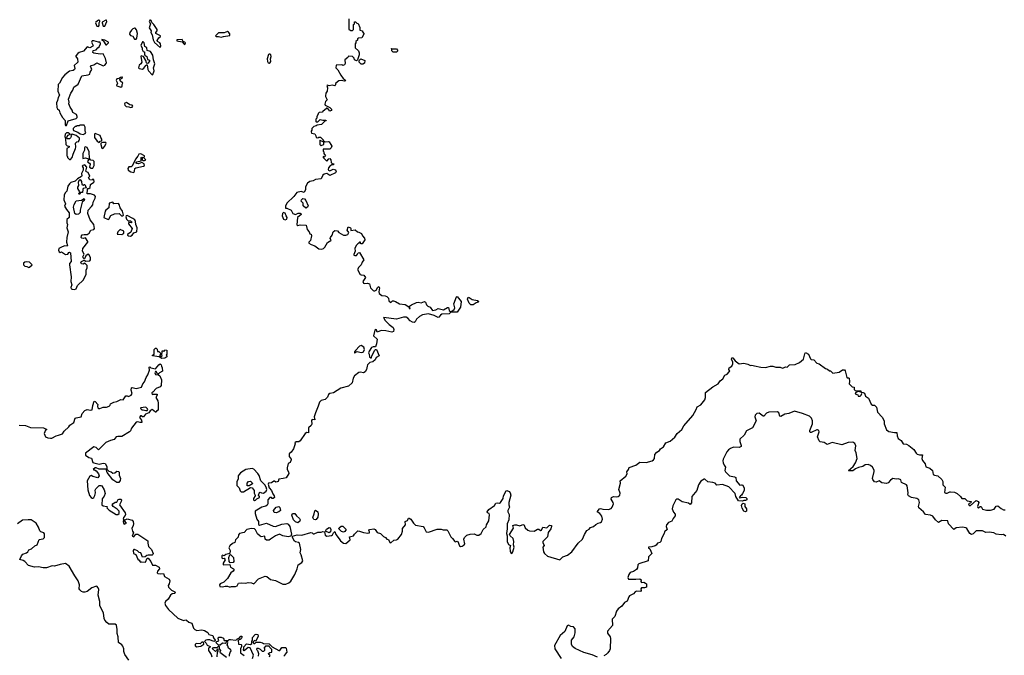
# Model space of a CAD drawing. Extents: x 2219101 to 2444320, y 201258 to 358766.
# Tile 249 of 256: x 2371901 to 2384196, y 234594 to 242536. Entities that reach past the tile are written whole.
import ezdxf

# ---------------------------------------------------------------- set-up
doc = ezdxf.new("R2010")
doc.units = 0

msp = doc.modelspace()

# ---------------------------------------------------------------- linework, layer by layer
at = {"layer": '0CON10XD'}
for points in [[(2372885, 242451), (2372893, 242465), (2372894, 242496), (2372902, 242515), (2372902, 242525), (2372885, 242532), (2372850, 242505), (2372847, 242495), (2372865, 242457), (2372885, 242451)], [(2372965, 242454), (2372991, 242515), (2372985, 242529), (2372975, 242531), (2372932, 242505), (2372930, 242495), (2372942, 242455), (2372965, 242454)], [(2373655, 242190), (2373663, 242207), (2373659, 242235), (2373653, 242245), (2373622, 242262), (2373616, 242275), (2373640, 242310), (2373660, 242325), (2373660, 242335), (2373600, 242365), (2373602, 242378), (2373616, 242395), (2373616, 242415), (2373575, 242477), (2373551, 242501), (2373541, 242525), (2373535, 242531), (2373525, 242530), (2373520, 242515), (2373533, 242485), (2373516, 242435), (2373541, 242395), (2373539, 242375), (2373554, 242345), (2373566, 242285), (2373585, 242250), (2373655, 242190)], [(2376010, 242545), (2376012, 242412), (2376025, 242410), (2376035, 242400), (2376058, 242402), (2376070, 242415), (2376068, 242455), (2376070, 242475), (2376080, 242485), (2376082, 242508), (2376095, 242510), (2376112, 242492), (2376128, 242488), (2376147, 242437), (2376150, 242405), (2376180, 242395), (2376180, 242385), (2376200, 242365), (2376200, 242355), (2376175, 242310), (2376130, 242305), (2376120, 242295), (2376118, 242282), (2376100, 242265), (2376100, 242245), (2376090, 242235), (2376090, 242185), (2376130, 242145), (2376142, 242122), (2376142, 242098), (2376120, 242035), (2376107, 242023), (2376080, 242035), (2376077, 242057), (2376057, 242077), (2376005, 242080), (2376000, 242065), (2375960, 242035), (2375967, 241987), (2375955, 241972), (2375935, 241962), (2375925, 241970), (2375853, 241967), (2375850, 241935), (2375875, 241910), (2375911, 241841), (2375942, 241802), (2375966, 241786), (2375970, 241775), (2375965, 241768), (2375955, 241767), (2375914, 241776), (2375886, 241774), (2375850, 241745), (2375842, 241715), (2375835, 241711), (2375805, 241718), (2375765, 241710), (2375745, 241717), (2375738, 241712), (2375746, 241686), (2375740, 241645), (2375724, 241616), (2375718, 241585), (2375718, 241575), (2375742, 241535), (2375718, 241512), (2375711, 241481), (2375717, 241467), (2375775, 241438), (2375797, 241415), (2375790, 241400), (2375775, 241392), (2375748, 241428), (2375735, 241430), (2375705, 241400), (2375692, 241398), (2375678, 241382), (2375642, 241378), (2375630, 241365), (2375630, 241355), (2375610, 241325), (2375610, 241305), (2375600, 241295), (2375600, 241265), (2375605, 241260), (2375625, 241260), (2375655, 241290), (2375685, 241280), (2375725, 241280), (2375728, 241272), (2375712, 241268), (2375670, 241225), (2375615, 241220), (2375605, 241210), (2375575, 241200), (2375550, 241175), (2375550, 241155), (2375540, 241145), (2375540, 241135), (2375545, 241120), (2375585, 241110), (2375600, 241085), (2375602, 241062), (2375625, 241060), (2375635, 241070), (2375657, 241067), (2375690, 241035), (2375692, 241022), (2375705, 241020), (2375715, 241010), (2375755, 241012), (2375765, 241008), (2375787, 240975), (2375798, 240955), (2375790, 240935), (2375775, 240920), (2375692, 240918), (2375690, 240895), (2375700, 240885), (2375700, 240865), (2375720, 240835), (2375705, 240820), (2375692, 240828), (2375690, 240815), (2375735, 240770), (2375762, 240798), (2375775, 240800), (2375787, 240787), (2375792, 240752), (2375805, 240740), (2375830, 240735), (2375817, 240723), (2375798, 240722), (2375773, 240707), (2375758, 240685), (2375752, 240665), (2375758, 240655), (2375775, 240648), (2375815, 240670), (2375845, 240658), (2375855, 240640), (2375845, 240623), (2375775, 240588), (2375735, 240613), (2375705, 240607), (2375688, 240592), (2375665, 240549), (2375595, 240539), (2375565, 240522), (2375525, 240514), (2375495, 240494), (2375477, 240465), (2375468, 240445), (2375471, 240415), (2375455, 240378), (2375415, 240390), (2375362, 240375), (2375324, 240326), (2375238, 240245), (2375220, 240205), (2375220, 240180), (2375235, 240180), (2375290, 240155), (2375312, 240115), (2375345, 240101), (2375378, 240118), (2375405, 240120), (2375412, 240115), (2375417, 240103), (2375370, 240065), (2375362, 239972), (2375375, 239964), (2375405, 239972), (2375479, 239969), (2375492, 239915), (2375516, 239885), (2375525, 239860), (2375540, 239855), (2375547, 239835), (2375534, 239776), (2375512, 239755), (2375510, 239745), (2375540, 239725), (2375585, 239711), (2375635, 239673), (2375675, 239668), (2375695, 239678), (2375712, 239695), (2375746, 239754), (2375788, 239775), (2375792, 239785), (2375780, 239800), (2375781, 239815), (2375804, 239845), (2375814, 239886), (2375835, 239901), (2375868, 239898), (2375888, 239878), (2375945, 239845), (2375975, 239845), (2375998, 239852), (2376012, 239875), (2375992, 239905), (2376002, 239948), (2376031, 239935), (2376037, 239925), (2376035, 239902), (2376089, 239909), (2376120, 239885), (2376135, 239883), (2376168, 239865), (2376182, 239835), (2376208, 239805), (2376209, 239785), (2376176, 239734), (2376160, 239735), (2376155, 239758), (2376145, 239758), (2376137, 239743), (2376124, 239736), (2376102, 239715), (2376088, 239675), (2376092, 239645), (2376073, 239603), (2376075, 239595), (2376085, 239589), (2376105, 239589), (2376121, 239605), (2376127, 239623), (2376145, 239627), (2376200, 239535), (2376176, 239505), (2376166, 239474), (2376138, 239445), (2376120, 239415), (2376154, 239354), (2376165, 239347), (2376200, 239345), (2376218, 239315), (2376184, 239265), (2376193, 239245), (2376205, 239240), (2376243, 239243), (2376270, 239235), (2376280, 239185), (2376313, 239153), (2376325, 239149), (2376335, 239147), (2376352, 239158), (2376373, 239195), (2376385, 239202), (2376396, 239185), (2376384, 239136), (2376389, 239115), (2376425, 239090), (2376465, 239086), (2376487, 239077), (2376507, 239055), (2376512, 239025), (2376535, 239003), (2376555, 239022), (2376567, 239023), (2376593, 239015), (2376645, 238985), (2376715, 238979), (2376760, 238950), (2376765, 238930), (2376775, 238923), (2376770, 238955), (2376795, 238975), (2376855, 239004), (2376876, 239006), (2376915, 238998), (2376955, 239014), (2376969, 239005), (2376983, 238975), (2376996, 238956), (2377026, 238945), (2377054, 238904), (2377098, 238912), (2377125, 238927), (2377195, 238910), (2377245, 238939), (2377255, 238939), (2377264, 238904), (2377285, 238886), (2377325, 238914), (2377336, 238935), (2377322, 238985), (2377354, 239075), (2377365, 239079), (2377412, 239015), (2377404, 238945), (2377365, 238881), (2377285, 238880), (2377265, 238860), (2377173, 238857), (2377155, 238846), (2377135, 238818), (2377125, 238814), (2377075, 238840), (2377005, 238859), (2376932, 238848), (2376892, 238828), (2376857, 238795), (2376840, 238760), (2376825, 238754), (2376805, 238756), (2376775, 238773), (2376746, 238806), (2376725, 238818), (2376695, 238818), (2376605, 238793), (2376444, 238816), (2376465, 238777), (2376515, 238726), (2376565, 238690), (2376574, 238665), (2376568, 238642), (2376548, 238632), (2376475, 238650), (2376415, 238652), (2376365, 238632), (2376355, 238662), (2376345, 238666), (2376335, 238657), (2376320, 238585), (2376364, 238544), (2376357, 238485), (2376345, 238450), (2376315, 238450), (2376295, 238438), (2376264, 238395), (2376257, 238375), (2376266, 238355), (2376268, 238325), (2376285, 238310), (2376295, 238312), (2376298, 238335), (2376335, 238407), (2376345, 238417), (2376355, 238417), (2376389, 238335), (2376353, 238317), (2376342, 238288), (2376309, 238261), (2376275, 238254), (2376246, 238224), (2376238, 238205), (2376233, 238165), (2376215, 238134), (2376195, 238124), (2376155, 238131), (2376135, 238127), (2376081, 238085), (2376066, 238055), (2376052, 237998), (2376005, 237957), (2375910, 237930), (2375818, 237875), (2375775, 237864), (2375759, 237851), (2375745, 237818), (2375731, 237805), (2375715, 237792), (2375665, 237779), (2375643, 237757), (2375630, 237705), (2375594, 237625), (2375580, 237575), (2375586, 237535), (2375555, 237540), (2375545, 237528), (2375549, 237481), (2375542, 237465), (2375509, 237435), (2375507, 237375), (2375485, 237377), (2375465, 237366), (2375405, 237273), (2375385, 237262), (2375355, 237262), (2375335, 237250), (2375340, 237235), (2375319, 237175), (2375289, 237131), (2375265, 237112), (2375266, 237076), (2375292, 237045), (2375292, 237035), (2375280, 237005), (2375255, 236990), (2375240, 236935), (2375241, 236915), (2375259, 236885), (2375262, 236865), (2375229, 236811), (2375192, 236805)], [(2373335, 242294), (2373355, 242294), (2373366, 242305), (2373371, 242365), (2373360, 242410), (2373345, 242429), (2373335, 242430), (2373315, 242422), (2373298, 242405), (2373276, 242375), (2373272, 242355), (2373285, 242340), (2373312, 242332), (2373335, 242294)], [(2374415, 242317), (2374445, 242324), (2374525, 242340), (2374525, 242359), (2374510, 242380), (2374495, 242387), (2374455, 242372), (2374385, 242372), (2374348, 242335), (2374355, 242328), (2374385, 242327), (2374415, 242317)], [(2372475, 241213), (2372485, 241214), (2372505, 241272), (2372605, 241303), (2372617, 241315), (2372618, 241328), (2372610, 241350), (2372565, 241375), (2372555, 241405), (2372531, 241441), (2372514, 241485), (2372521, 241505), (2372512, 241545), (2372541, 241619), (2372566, 241654), (2372579, 241691), (2372630, 241730), (2372676, 241834), (2372755, 241845), (2372775, 241855), (2372781, 241879), (2372801, 241915), (2372786, 241955), (2372793, 241965), (2372828, 241972), (2372865, 241997), (2372945, 241961), (2372963, 241967), (2372983, 241987), (2372986, 241995), (2372972, 242052), (2372945, 242110), (2372905, 242105), (2372826, 242116), (2372813, 242125), (2372819, 242151), (2372855, 242158), (2372875, 242186), (2372895, 242197), (2372909, 242235), (2372906, 242256), (2372885, 242256), (2372827, 242273), (2372808, 242272), (2372798, 242255), (2372820, 242215), (2372815, 242204), (2372775, 242183), (2372745, 242197), (2372698, 242142), (2372644, 242126), (2372627, 242113), (2372602, 242085), (2372602, 242075), (2372624, 242045), (2372629, 242005), (2372581, 241965), (2372591, 241925), (2372586, 241914), (2372570, 241900), (2372525, 241891), (2372464, 241846), (2372435, 241815), (2372399, 241745), (2372381, 241725), (2372378, 241645), (2372399, 241595), (2372381, 241565), (2372374, 241526), (2372361, 241499), (2372367, 241437), (2372373, 241423), (2372394, 241404), (2372402, 241372), (2372436, 241315), (2372467, 241277), (2372470, 241225), (2372475, 241213)], [(2372975, 242222), (2372985, 242223), (2373011, 242245), (2373009, 242255), (2372965, 242280), (2372925, 242290), (2372925, 242280), (2372935, 242280), (2372949, 242269), (2372975, 242222)], [(2373555, 241848), (2373565, 241850), (2373579, 241895), (2373571, 241935), (2373590, 241985), (2373571, 242035), (2373565, 242093), (2373535, 242138), (2373492, 242152), (2373490, 242185), (2373462, 242202), (2373456, 242245), (2373445, 242258), (2373435, 242259), (2373414, 242215), (2373430, 242185), (2373430, 242165), (2373445, 242140), (2373460, 242135), (2373458, 242105), (2373463, 242093), (2373489, 242075), (2373497, 242037), (2373522, 242032), (2373527, 242025), (2373505, 241992), (2373495, 241988), (2373485, 241998), (2373478, 242025), (2373448, 242078), (2373420, 242085), (2373413, 242075), (2373425, 242005), (2373415, 241986), (2373392, 241968), (2373386, 241936), (2373395, 241927), (2373435, 241918), (2373451, 241929), (2373475, 241964), (2373485, 241973), (2373492, 241972), (2373502, 241915), (2373511, 241895), (2373555, 241848)], [(2373965, 242228), (2373973, 242245), (2373965, 242256), (2373942, 242262), (2373928, 242288), (2373862, 242285), (2373865, 242272), (2373928, 242258), (2373955, 242230), (2373965, 242228)], [(2375015, 241991), (2375030, 242000), (2375039, 242015), (2375034, 242045), (2375042, 242075), (2375036, 242095), (2375025, 242106), (2375015, 242106), (2375010, 242100), (2374991, 242045), (2374995, 242013), (2375005, 241996), (2375015, 241991)], [(2376605, 242130), (2376565, 242130), (2376550, 242145), (2376550, 242170), (2376542, 242172), (2376542, 242178), (2376548, 242178), (2376550, 242170), (2376605, 242170), (2376620, 242155), (2376618, 242142), (2376605, 242130)], [(2376165, 241980), (2376140, 242005), (2376140, 242025), (2376163, 242047), (2376210, 242025), (2376207, 241993), (2376185, 241982), (2376165, 241980)], [(2373165, 241691), (2373182, 241705), (2373180, 241725), (2373188, 241745), (2373154, 241774), (2373152, 241788), (2373182, 241805), (2373185, 241818), (2373175, 241820), (2373160, 241815), (2373145, 241800), (2373115, 241796), (2373106, 241775), (2373121, 241745), (2373111, 241715), (2373115, 241708), (2373165, 241691)], [(2373285, 241438), (2373305, 241442), (2373313, 241455), (2373305, 241470), (2373275, 241474), (2373235, 241501), (2373215, 241494), (2373209, 241485), (2373215, 241466), (2373230, 241450), (2373265, 241449), (2373285, 241438)], [(2372695, 241103), (2372720, 241115), (2372728, 241125), (2372720, 241145), (2372720, 241195), (2372705, 241218), (2372655, 241220), (2372645, 241210), (2372615, 241210), (2372605, 241200), (2372595, 241200), (2372570, 241175), (2372568, 241165), (2372575, 241152), (2372629, 241129), (2372655, 241108), (2372695, 241103)], [(2372535, 240790), (2372558, 240815), (2372568, 240855), (2372598, 240925), (2372602, 240945), (2372598, 240992), (2372615, 241010), (2372638, 241012), (2372640, 241025), (2372650, 241035), (2372650, 241055), (2372605, 241088), (2372555, 241107), (2372540, 241095), (2372548, 241085), (2372535, 241058), (2372525, 241048), (2372498, 241048), (2372490, 241055), (2372493, 241077), (2372507, 241093), (2372530, 241105), (2372505, 241122), (2372485, 241123), (2372468, 241105), (2372463, 241075), (2372472, 241052), (2372478, 240978), (2372492, 240962), (2372520, 240955), (2372518, 240942), (2372490, 240925), (2372490, 240835), (2372500, 240825), (2372500, 240815), (2372525, 240790), (2372535, 240790)], [(2372895, 241003), (2372905, 241017), (2372929, 241021), (2372929, 241045), (2372914, 241064), (2372905, 241090), (2372845, 241113), (2372834, 241105), (2372834, 241065), (2372869, 241019), (2372895, 241003)], [(2372935, 240926), (2372945, 240930), (2372965, 240955), (2372980, 240995), (2372975, 241002), (2372935, 241003), (2372916, 240994), (2372914, 240976), (2372925, 240932), (2372935, 240926)], [(2375665, 240960), (2375675, 240970), (2375700, 240975), (2375700, 241005), (2375662, 241022), (2375655, 241030), (2375650, 241025), (2375650, 240975), (2375665, 240960)], [(2372815, 240680), (2372832, 240715), (2372830, 240765), (2372818, 240775), (2372791, 240781), (2372772, 240802), (2372770, 240885), (2372745, 240938), (2372725, 240946), (2372716, 240944), (2372709, 240935), (2372710, 240905), (2372691, 240865), (2372690, 240800), (2372725, 240808), (2372759, 240799), (2372760, 240785), (2372750, 240765), (2372753, 240755), (2372774, 240744), (2372781, 240731), (2372771, 240695), (2372795, 240680), (2372815, 240680)], [(2373325, 240628), (2373335, 240642), (2373341, 240675), (2373353, 240687), (2373448, 240705), (2373461, 240715), (2373455, 240734), (2373425, 240753), (2373385, 240736), (2373365, 240738), (2373356, 240745), (2373356, 240755), (2373365, 240762), (2373418, 240772), (2373420, 240815), (2373425, 240820), (2373440, 240815), (2373430, 240805), (2373430, 240785), (2373437, 240777), (2373460, 240775), (2373476, 240785), (2373457, 240805), (2373458, 240835), (2373415, 240860), (2373390, 240855), (2373378, 240832), (2373348, 240795), (2373304, 240706), (2373292, 240698), (2373265, 240696), (2373251, 240675), (2373256, 240656), (2373287, 240635), (2373325, 240628)], [(2372585, 239165), (2372606, 239175), (2372625, 239215), (2372697, 239285), (2372731, 239355), (2372731, 239405), (2372744, 239436), (2372744, 239465), (2372715, 239494), (2372695, 239483), (2372675, 239484), (2372665, 239505), (2372674, 239516), (2372705, 239530), (2372728, 239518), (2372778, 239525), (2372787, 239535), (2372784, 239565), (2372765, 239602), (2372757, 239607), (2372726, 239585), (2372711, 239549), (2372705, 239547), (2372692, 239562), (2372691, 239575), (2372706, 239605), (2372686, 239645), (2372691, 239679), (2372754, 239755), (2372754, 239765), (2372725, 239811), (2372695, 239801), (2372678, 239805), (2372669, 239815), (2372672, 239835), (2372683, 239847), (2372705, 239854), (2372745, 239851), (2372770, 239870), (2372790, 239905), (2372825, 239915), (2372834, 239925), (2372826, 239975), (2372783, 240035), (2372753, 240115), (2372758, 240155), (2372799, 240201), (2372815, 240223), (2372819, 240255), (2372843, 240305), (2372847, 240325), (2372834, 240344), (2372785, 240361), (2372745, 240361), (2372746, 240414), (2372750, 240425), (2372765, 240426), (2372782, 240438), (2372787, 240475), (2372827, 240505), (2372832, 240515), (2372829, 240535), (2372815, 240546), (2372805, 240530), (2372777, 240537), (2372762, 240565), (2372775, 240580), (2372773, 240595), (2372764, 240604), (2372758, 240628), (2372735, 240636), (2372728, 240645), (2372739, 240695), (2372715, 240721), (2372690, 240715), (2372680, 240705), (2372692, 240685), (2372693, 240655), (2372672, 240615), (2372679, 240585), (2372675, 240575), (2372623, 240547), (2372595, 240517), (2372540, 240500), (2372523, 240487), (2372501, 240455), (2372489, 240395), (2372468, 240372), (2372457, 240345), (2372453, 240285), (2372472, 240235), (2372462, 240205), (2372484, 240164), (2372521, 240121), (2372517, 240065), (2372491, 240039), (2372489, 239999), (2372497, 239975), (2372490, 239935), (2372507, 239885), (2372490, 239815), (2372487, 239757), (2372500, 239715), (2372493, 239707), (2372465, 239709), (2372432, 239698), (2372391, 239675), (2372386, 239655), (2372394, 239635), (2372405, 239626), (2372425, 239636), (2372475, 239603), (2372504, 239606), (2372515, 239629), (2372525, 239631), (2372535, 239622), (2372544, 239515), (2372525, 239491), (2372522, 239475), (2372546, 239325), (2372540, 239265), (2372551, 239225), (2372540, 239190), (2372545, 239175), (2372555, 239168), (2372585, 239165)], [(2372645, 240353), (2372638, 240365), (2372648, 240372), (2372652, 240385), (2372629, 240425), (2372626, 240444), (2372639, 240465), (2372634, 240506), (2372645, 240530), (2372655, 240538), (2372671, 240515), (2372679, 240475), (2372695, 240469), (2372705, 240478), (2372715, 240477), (2372730, 240435), (2372695, 240427), (2372688, 240415), (2372685, 240378), (2372662, 240378), (2372645, 240353)], [(2372605, 240102), (2372591, 240115), (2372574, 240195), (2372580, 240225), (2372605, 240271), (2372675, 240283), (2372705, 240300), (2372710, 240295), (2372705, 240277), (2372682, 240255), (2372658, 240155), (2372655, 240125), (2372635, 240105), (2372605, 240102)], [(2373005, 240040), (2373015, 240044), (2373041, 240089), (2373085, 240110), (2373145, 240116), (2373172, 240085), (2373186, 240084), (2373196, 240094), (2373186, 240145), (2373155, 240185), (2373145, 240227), (2373135, 240240), (2373077, 240237), (2373065, 240256), (2373018, 240242), (2373014, 240185), (2372975, 240157), (2372968, 240145), (2372952, 240065), (2373005, 240040)], [(2375475, 240180), (2375442, 240212), (2375440, 240245), (2375418, 240268), (2375420, 240285), (2375435, 240302), (2375456, 240296), (2375476, 240276), (2375502, 240212), (2375496, 240194), (2375475, 240180)], [(2375215, 240034), (2375238, 240045), (2375240, 240065), (2375228, 240085), (2375218, 240118), (2375195, 240128), (2375181, 240115), (2375178, 240085), (2375197, 240045), (2375215, 240034)], [(2373285, 239832), (2373304, 239845), (2373325, 239874), (2373366, 239884), (2373367, 239935), (2373351, 239975), (2373348, 240015), (2373337, 240035), (2373315, 240054), (2373245, 240090), (2373232, 240085), (2373226, 240074), (2373233, 240045), (2373255, 240022), (2373285, 240023), (2373299, 240015), (2373300, 240005), (2373292, 239998), (2373265, 240000), (2373258, 239995), (2373259, 239985), (2373307, 239925), (2373288, 239882), (2373248, 239852), (2373247, 239845), (2373259, 239835), (2373285, 239832)], [(2373175, 239853), (2373201, 239869), (2373202, 239895), (2373155, 239916), (2373125, 239886), (2373118, 239855), (2373175, 239853)], [(2372015, 239438), (2372025, 239443), (2372056, 239475), (2372023, 239505), (2371985, 239510), (2371965, 239506), (2371950, 239495), (2371950, 239475), (2371965, 239456), (2371991, 239451), (2372015, 239438)], [(2377535, 238973), (2377514, 238995), (2377493, 239045), (2377501, 239069), (2377515, 239066), (2377551, 239041), (2377618, 239028), (2377634, 239015), (2377627, 239005), (2377602, 238998), (2377565, 238973), (2377535, 238973)], [(2373675, 238304), (2373644, 238324), (2373560, 238335), (2373560, 238345), (2373580, 238355), (2373582, 238415), (2373595, 238430), (2373605, 238430), (2373618, 238418), (2373622, 238392), (2373638, 238388), (2373658, 238368), (2373660, 238355), (2373650, 238345), (2373650, 238335), (2373665, 238320), (2373680, 238335), (2373670, 238365), (2373680, 238375), (2373682, 238398), (2373695, 238400), (2373705, 238390), (2373715, 238410), (2373740, 238405), (2373740, 238355), (2373730, 238345), (2373740, 238335), (2373740, 238325), (2373715, 238307), (2373675, 238304)], [(2376085, 238372), (2376115, 238390), (2376165, 238378), (2376185, 238380), (2376194, 238386), (2376206, 238415), (2376200, 238445), (2376165, 238463), (2376145, 238457), (2376095, 238402), (2376083, 238385), (2376080, 238375), (2376085, 238372)], [(2375192, 236805), (2375135, 236796), (2375128, 236765), (2375115, 236760), (2375098, 236758), (2375085, 236770), (2375075, 236770), (2375045, 236751), (2375007, 236745), (2375002, 236732), (2375018, 236688), (2375044, 236655), (2375062, 236612), (2375080, 236585), (2375082, 236565), (2375065, 236552), (2375055, 236553), (2375044, 236564), (2375025, 236564), (2375000, 236535), (2375001, 236485), (2374991, 236469), (2374974, 236456), (2374925, 236447), (2374842, 236395), (2374842, 236365), (2374863, 236295), (2374882, 236265), (2374885, 236230), (2374895, 236222), (2374985, 236246), (2375065, 236209), (2375094, 236204), (2375175, 236232), (2375235, 236241), (2375253, 236233), (2375274, 236205), (2375294, 236106), (2375286, 236084), (2375255, 236074), (2375185, 236085), (2375145, 236108), (2375096, 236085), (2375035, 236045), (2375015, 236033), (2374985, 236033), (2374967, 236045), (2374961, 236081), (2374915, 236075), (2374902, 236082), (2374870, 236110), (2374845, 236162), (2374833, 236173), (2374795, 236177), (2374736, 236164), (2374705, 236129), (2374648, 236115), (2374635, 236100), (2374628, 236072), (2374598, 236035), (2374586, 236004), (2374560, 235990), (2374527, 235963), (2374512, 235935), (2374529, 235905), (2374524, 235866), (2374477, 235853), (2374455, 235837), (2374435, 235847), (2374425, 235838), (2374425, 235812), (2374435, 235802), (2374455, 235808), (2374466, 235785), (2374440, 235745), (2374443, 235725), (2374525, 235730), (2374534, 235694), (2374572, 235675), (2374580, 235665), (2374567, 235645), (2374537, 235625), (2374494, 235555), (2374452, 235508), (2374403, 235485), (2374398, 235475), (2374402, 235452), (2374435, 235448), (2374465, 235457), (2374495, 235457), (2374515, 235448), (2374535, 235448), (2374546, 235454), (2374595, 235454), (2374615, 235462), (2374635, 235497), (2374665, 235501), (2374725, 235497), (2374754, 235504), (2374795, 235498), (2374825, 235486), (2374885, 235551), (2374965, 235581), (2374987, 235577), (2375035, 235541), (2375095, 235527), (2375185, 235483), (2375225, 235482), (2375262, 235498), (2375285, 235520), (2375337, 235603), (2375367, 235675), (2375377, 235725), (2375425, 235752), (2375435, 235775), (2375418, 235848), (2375402, 235875), (2375412, 235915), (2375395, 235994), (2375384, 236005), (2375345, 236012), (2375332, 236022), (2375309, 236065), (2375309, 236081), (2375365, 236100), (2375425, 236094), (2375537, 236127), (2375554, 236124), (2375565, 236112), (2375578, 236112), (2375625, 236131), (2375666, 236134), (2375685, 236142), (2375708, 236135), (2375714, 236095), (2375735, 236082), (2375795, 236090), (2375809, 236101), (2375820, 236125), (2375835, 236140), (2375850, 236105), (2375891, 236051), (2375905, 236024), (2375945, 235996), (2375975, 235993), (2376028, 236035), (2376020, 236075), (2376068, 236085), (2376081, 236109), (2376125, 236148), (2376145, 236147), (2376195, 236128), (2376250, 236120), (2376268, 236125), (2376270, 236135), (2376260, 236155), (2376270, 236165), (2376325, 236173), (2376342, 236165), (2376365, 236128), (2376405, 236114), (2376445, 236078), (2376468, 236068), (2376484, 236044), (2376505, 236039), (2376523, 236003), (2376535, 235999), (2376575, 236031), (2376605, 236036), (2376625, 236046), (2376670, 236105), (2376683, 236145), (2376682, 236178), (2376720, 236225), (2376716, 236264), (2376742, 236278), (2376755, 236308), (2376765, 236308), (2376785, 236294), (2376818, 236245), (2376845, 236222), (2376938, 236205), (2376953, 236185), (2376975, 236138), (2377005, 236134), (2377115, 236169), (2377165, 236172), (2377191, 236161), (2377235, 236160), (2377248, 236148), (2377283, 236075), (2377307, 236055), (2377335, 236017), (2377345, 236010), (2377365, 236022), (2377374, 236014), (2377391, 235961), (2377405, 235954), (2377425, 235958), (2377452, 235975), (2377458, 235985), (2377446, 236045), (2377455, 236067), (2377484, 236096), (2377525, 236109), (2377575, 236111), (2377610, 236095), (2377635, 236094), (2377665, 236116), (2377689, 236165), (2377725, 236198), (2377732, 236225), (2377758, 236275), (2377768, 236348), (2377764, 236364), (2377742, 236375), (2377738, 236385), (2377761, 236415), (2377830, 236465), (2377845, 236493), (2377865, 236498), (2377893, 236493), (2377905, 236502), (2377937, 236555), (2377943, 236585), (2377975, 236650), (2377985, 236652), (2378015, 236642), (2378026, 236626), (2378034, 236595), (2378010, 236505), (2378009, 236475), (2378016, 236446), (2377998, 236402), (2377998, 236385), (2378012, 236352), (2378009, 236285), (2377989, 236235), (2377989, 236175), (2377978, 236115), (2377989, 236085), (2377990, 236015), (2378005, 235980), (2378030, 235965), (2378023, 235937), (2378024, 235895), (2378033, 235875), (2378045, 235868), (2378061, 235885), (2378076, 235945), (2378066, 235976), (2378073, 236015), (2378062, 236052), (2378026, 236085), (2378019, 236105), (2378066, 236184), (2378060, 236215), (2378082, 236225), (2378105, 236226), (2378145, 236212), (2378175, 236226), (2378195, 236227), (2378211, 236185), (2378246, 236156), (2378265, 236150), (2378325, 236147), (2378365, 236172), (2378385, 236169), (2378405, 236154), (2378415, 236156), (2378433, 236195), (2378485, 236187), (2378515, 236219), (2378540, 236215), (2378542, 236205), (2378534, 236175), (2378501, 236129), (2378490, 236075), (2378434, 236015), (2378433, 236003), (2378452, 235965), (2378432, 235945), (2378443, 235885), (2378455, 235864), (2378493, 235833), (2378645, 235788), (2378685, 235824), (2378742, 235845), (2378797, 235885), (2378875, 235995), (2378929, 236045), (2378954, 236105), (2378985, 236153), (2379011, 236169), (2379030, 236190), (2379065, 236205), (2379095, 236230), (2379125, 236247), (2379155, 236252), (2379167, 236263), (2379179, 236295), (2379171, 236331), (2379145, 236367), (2379112, 236385), (2379143, 236425), (2379155, 236430), (2379182, 236422), (2379255, 236416), (2379285, 236428), (2379300, 236445), (2379314, 236485), (2379312, 236505), (2379286, 236545), (2379292, 236565), (2379315, 236578), (2379355, 236574), (2379375, 236580), (2379393, 236597), (2379398, 236618), (2379381, 236665), (2379402, 236745), (2379401, 236775), (2379468, 236832), (2379485, 236860), (2379484, 236886), (2379504, 236915), (2379511, 236939), (2379595, 236969), (2379644, 237006), (2379725, 237002), (2379797, 237023), (2379815, 237036), (2379827, 237055), (2379834, 237105), (2379855, 237131), (2379892, 237155), (2379903, 237175), (2379941, 237199), (2379971, 237249), (2380025, 237269), (2380081, 237319), (2380113, 237365), (2380171, 237415), (2380195, 237463), (2380305, 237590), (2380348, 237665), (2380360, 237700), (2380408, 237725), (2380455, 237787), (2380464, 237815), (2380465, 237877), (2380555, 237948), (2380622, 237985), (2380648, 238025), (2380680, 238050), (2380707, 238093), (2380735, 238107), (2380762, 238135), (2380768, 238145), (2380758, 238165), (2380760, 238185), (2380793, 238207), (2380805, 238238), (2380807, 238257), (2380790, 238295), (2380795, 238313), (2380805, 238310), (2380834, 238274), (2380885, 238238), (2380945, 238243), (2380995, 238230), (2381025, 238214), (2381045, 238220), (2381075, 238209), (2381156, 238196), (2381215, 238191), (2381275, 238206), (2381304, 238206), (2381345, 238194), (2381395, 238194), (2381425, 238183), (2381440, 238185), (2381462, 238198), (2381485, 238194), (2381515, 238224), (2381583, 238227), (2381638, 238252), (2381688, 238295), (2381705, 238360), (2381715, 238378), (2381750, 238355), (2381777, 238297), (2381785, 238290), (2381816, 238286), (2381856, 238246), (2381886, 238236), (2381965, 238177), (2381988, 238168), (2382015, 238148), (2382025, 238148), (2382055, 238120), (2382135, 238130), (2382175, 238160), (2382199, 238159), (2382207, 238147), (2382230, 238065), (2382235, 238060), (2382252, 238062), (2382258, 238055), (2382263, 238015), (2382260, 237985), (2382265, 237978), (2382295, 237950), (2382320, 237945), (2382320, 237915), (2382332, 237902), (2382405, 237900), (2382410, 237880), (2382435, 237878), (2382449, 237869), (2382464, 237834), (2382502, 237805), (2382534, 237734), (2382551, 237721), (2382575, 237720), (2382600, 237695), (2382613, 237633), (2382670, 237570), (2382697, 237525), (2382694, 237485), (2382725, 237411), (2382755, 237390), (2382825, 237378), (2382855, 237380), (2382858, 237335), (2382872, 237305), (2382909, 237279), (2382932, 237235), (2382975, 237231), (2383005, 237214), (2383066, 237165), (2383095, 237118), (2383108, 237108), (2383135, 237098), (2383175, 237098), (2383166, 237055), (2383175, 237029)], [(2371895, 237468), (2371974, 237464), (2372035, 237439), (2372198, 237438), (2372240, 237415), (2372224, 237406), (2372206, 237365), (2372224, 237325), (2372253, 237313), (2372285, 237306), (2372301, 237309), (2372355, 237336), (2372386, 237344), (2372435, 237363), (2372455, 237395), (2372513, 237447), (2372529, 237471), (2372578, 237502), (2372595, 237556), (2372607, 237563), (2372668, 237572), (2372681, 237615), (2372715, 237652), (2372745, 237667), (2372785, 237656), (2372807, 237663), (2372813, 237715), (2372832, 237768), (2372842, 237765), (2372876, 237726), (2372872, 237705), (2372878, 237688), (2372888, 237678), (2372904, 237676), (2372945, 237693), (2372985, 237694), (2373020, 237705), (2373032, 237718), (2373034, 237736), (2373075, 237758), (2373115, 237766), (2373165, 237790), (2373195, 237787), (2373225, 237836), (2373245, 237837), (2373258, 237828), (2373295, 237845), (2373306, 237866), (2373294, 237905), (2373298, 237935), (2373305, 237942), (2373355, 237926), (2373424, 237945), (2373438, 237985), (2373459, 238011), (2373479, 238065), (2373500, 238100), (2373522, 238158), (2373520, 238195), (2373525, 238200), (2373538, 238188), (2373595, 238172), (2373638, 238225), (2373655, 238234), (2373669, 238225), (2373671, 238205), (2373682, 238185), (2373686, 238144), (2373645, 238122), (2373635, 238110), (2373622, 238112), (2373605, 238140), (2373595, 238140), (2373588, 238125), (2373595, 238103), (2373635, 238100), (2373650, 238085), (2373670, 238035), (2373667, 237965), (2373655, 237948), (2373604, 237926), (2373565, 237883), (2373550, 237875), (2373555, 237852), (2373563, 237857), (2373617, 237855), (2373618, 237845), (2373602, 237815), (2373625, 237772), (2373631, 237745), (2373631, 237659), (2373610, 237645), (2373605, 237630), (2373595, 237630), (2373555, 237667), (2373530, 237650), (2373515, 237624), (2373471, 237605), (2373447, 237573), (2373435, 237572), (2373418, 237588), (2373408, 237585), (2373397, 237565), (2373421, 237531), (2373426, 237504), (2373405, 237501), (2373375, 237513), (2373355, 237506), (2373296, 237434), (2373283, 237397), (2373273, 237387), (2373175, 237326), (2373125, 237329), (2373106, 237324), (2373081, 237289), (2373035, 237279), (2372975, 237255), (2372885, 237160), (2372855, 237190), (2372825, 237200), (2372725, 237120), (2372724, 237095), (2372766, 237066), (2372798, 237058), (2372814, 237005), (2372825, 236998), (2372895, 236984), (2372945, 236994), (2372969, 236989), (2372988, 236955), (2372988, 236918), (2373014, 236894), (2373045, 236886), (2373065, 236868), (2373090, 236875), (2373115, 236893), (2373135, 236892), (2373143, 236883), (2373144, 236844), (2373160, 236805), (2373155, 236780), (2373140, 236755), (2373116, 236754), (2373065, 236786), (2372995, 236878), (2372980, 236920), (2372895, 236920), (2372855, 236938), (2372845, 236936), (2372820, 236915), (2372825, 236910), (2372835, 236912), (2372855, 236898), (2372885, 236863), (2372894, 236835), (2372875, 236812), (2372815, 236830), (2372795, 236842), (2372778, 236832), (2372742, 236775), (2372751, 236661), (2372772, 236592), (2372793, 236565), (2372805, 236557), (2372815, 236558), (2372825, 236564), (2372840, 236590), (2372849, 236625), (2372844, 236656), (2372852, 236675), (2372895, 236714), (2372915, 236716), (2372925, 236710), (2372955, 236662), (2372968, 236615), (2372957, 236583), (2372932, 236548), (2372928, 236475), (2372945, 236463), (2372988, 236455), (2372997, 236445), (2372990, 236435), (2373017, 236407), (2373105, 236354), (2373125, 236354), (2373143, 236365), (2373142, 236395), (2373120, 236420), (2373069, 236455), (2373056, 236475), (2373063, 236487), (2373095, 236508), (2373115, 236508), (2373130, 236540), (2373145, 236546), (2373165, 236543), (2373171, 236535), (2373168, 236515), (2373146, 236475), (2373218, 236375), (2373224, 236355), (2373219, 236341), (2373196, 236315), (2373195, 236300), (2373202, 236285), (2373192, 236265), (2373197, 236245), (2373205, 236233), (2373236, 236244), (2373208, 236275), (2373208, 236282), (2373245, 236298), (2373305, 236283), (2373320, 236265), (2373324, 236235), (2373320, 236215), (2373300, 236180), (2373310, 236145), (2373323, 236125), (2373304, 236084), (2373325, 236076), (2373352, 236108), (2373375, 236108), (2373502, 236025), (2373501, 235995), (2373511, 235955), (2373546, 235915), (2373568, 235865), (2373565, 235852), (2373555, 235844), (2373504, 235846), (2373488, 235842), (2373467, 235823), (2373435, 235820), (2373413, 235873), (2373395, 235878), (2373371, 235901), (2373335, 235918), (2373325, 235918), (2373318, 235905), (2373322, 235865), (2373353, 235853), (2373378, 235795), (2373393, 235783), (2373405, 235762), (2373415, 235758), (2373425, 235762), (2373472, 235758), (2373493, 235807), (2373505, 235807), (2373538, 235765), (2373560, 235720), (2373595, 235719), (2373641, 235695), (2373648, 235675), (2373621, 235645), (2373618, 235625), (2373625, 235618), (2373665, 235612), (2373695, 235618), (2373710, 235580), (2373766, 235545), (2373776, 235525), (2373767, 235485), (2373756, 235465), (2373761, 235445), (2373795, 235406), (2373838, 235388), (2373843, 235375), (2373834, 235366)], [(2382372, 237832), (2382395, 237834), (2382410, 237845), (2382418, 237865), (2382410, 237880), (2382365, 237890), (2382355, 237880), (2382342, 237878), (2382333, 237867), (2382340, 237855), (2382365, 237848), (2382372, 237832)], [(2373475, 237651), (2373495, 237654), (2373502, 237665), (2373499, 237675), (2373475, 237693), (2373411, 237685), (2373412, 237675), (2373425, 237663), (2373445, 237663), (2373475, 237651)], [(2384215, 236084), (2384185, 236103), (2384155, 236098), (2384096, 236106), (2384064, 236124), (2384005, 236134), (2383965, 236127), (2383925, 236148), (2383845, 236150), (2383805, 236110), (2383785, 236102), (2383765, 236118), (2383729, 236179), (2383715, 236188), (2383675, 236195), (2383595, 236188), (2383565, 236167), (2383499, 236235), (2383492, 236275), (2383415, 236280), (2383375, 236254), (2383338, 236288), (2383305, 236332), (2383275, 236343), (2383213, 236353), (2383187, 236385), (2383127, 236437), (2383124, 236455), (2383137, 236505), (2383130, 236535), (2383105, 236554), (2383035, 236565), (2382999, 236585), (2382991, 236605), (2382994, 236625), (2382983, 236713), (2382974, 236724), (2382912, 236755), (2382902, 236785), (2382875, 236798), (2382845, 236794), (2382805, 236802), (2382775, 236784), (2382745, 236750), (2382725, 236741), (2382665, 236749), (2382635, 236776), (2382595, 236759), (2382575, 236762), (2382555, 236789), (2382551, 236805), (2382570, 236890), (2382569, 236909), (2382551, 236945), (2382525, 236966), (2382495, 236977), (2382458, 236972), (2382428, 236952), (2382375, 236941), (2382336, 236925), (2382305, 236899), (2382255, 236900), (2382252, 236905), (2382308, 236952), (2382339, 237001), (2382360, 237055), (2382347, 237125), (2382333, 237155), (2382341, 237211), (2382331, 237241), (2382306, 237256), (2382245, 237255), (2382165, 237223), (2382045, 237252), (2381985, 237227), (2381945, 237251), (2381895, 237260), (2381882, 237272), (2381862, 237325), (2381882, 237385), (2381879, 237405), (2381865, 237412), (2381855, 237410), (2381785, 237379), (2381775, 237378), (2381767, 237387), (2381767, 237405), (2381799, 237485), (2381801, 237525), (2381788, 237555), (2381765, 237580), (2381675, 237616), (2381575, 237645), (2381505, 237616), (2381454, 237606), (2381405, 237579), (2381393, 237583), (2381381, 237625), (2381365, 237638), (2381255, 237632), (2381225, 237618), (2381195, 237584), (2381185, 237584), (2381135, 237618), (2381105, 237616), (2381086, 237595), (2381080, 237575), (2381096, 237525), (2381051, 237435), (2380975, 237399), (2380946, 237344), (2380895, 237295), (2380893, 237265), (2380911, 237215), (2380909, 237201), (2380885, 237189), (2380815, 237193), (2380775, 237177), (2380750, 237160), (2380730, 237135), (2380685, 237045), (2380681, 237025), (2380685, 237000), (2380698, 236968), (2380716, 236945), (2380707, 236905), (2380716, 236885), (2380765, 236836), (2380825, 236825), (2380844, 236815), (2380846, 236775), (2380895, 236720), (2380915, 236726), (2380925, 236722), (2380947, 236685), (2380947, 236655), (2380928, 236615), (2380916, 236594), (2380900, 236585), (2380884, 236564), (2380895, 236560), (2380925, 236570), (2380970, 236565), (2380980, 236555), (2380980, 236535), (2380965, 236527), (2380945, 236528), (2380925, 236520), (2380878, 236525), (2380845, 236580), (2380835, 236615), (2380755, 236701), (2380675, 236727), (2380605, 236721), (2380584, 236745), (2380555, 236754), (2380495, 236761), (2380456, 236796), (2380446, 236796), (2380405, 236768), (2380379, 236725), (2380357, 236653), (2380293, 236577), (2380291, 236501), (2380275, 236477), (2380253, 236493), (2380173, 236513), (2380125, 236547), (2380105, 236547), (2380095, 236536), (2380058, 236462), (2380050, 236425), (2380064, 236384), (2380087, 236357), (2380086, 236335), (2380059, 236305), (2380045, 236269), (2380004, 236255), (2379979, 236225), (2379974, 236205), (2379986, 236165), (2379954, 236136), (2379950, 236115), (2379917, 236053), (2379906, 236014), (2379895, 236003), (2379865, 235995), (2379849, 235971), (2379835, 235962), (2379795, 235948), (2379753, 235945), (2379752, 235935), (2379768, 235925), (2379793, 235865), (2379754, 235825), (2379750, 235775), (2379631, 235735), (2379621, 235725), (2379616, 235685), (2379605, 235665), (2379565, 235641), (2379523, 235627), (2379508, 235605), (2379494, 235565), (2379505, 235547), (2379594, 235546), (2379645, 235549), (2379660, 235535), (2379656, 235515), (2379664, 235505), (2379695, 235506), (2379716, 235495), (2379726, 235485), (2379726, 235444), (2379704, 235436), (2379665, 235439), (2379657, 235425), (2379660, 235405), (2379655, 235393), (2379605, 235394), (2379587, 235385), (2379567, 235363), (2379517, 235335), (2379507, 235325), (2379485, 235272), (2379455, 235253), (2379421, 235209), (2379375, 235174), (2379352, 235145), (2379332, 235078), (2379298, 235045), (2379303, 234965), (2379240, 234895), (2379242, 234872), (2379275, 234825), (2379280, 234805), (2379273, 234675), (2379267, 234653), (2379247, 234623), (2379226, 234604), (2379195, 234589)], [(2374835, 236530), (2374845, 236534), (2374861, 236549), (2374896, 236565), (2374895, 236577), (2374882, 236595), (2374895, 236628), (2374905, 236631), (2374922, 236622), (2374945, 236621), (2374978, 236645), (2374988, 236665), (2374980, 236695), (2374962, 236725), (2374911, 236775), (2374890, 236840), (2374875, 236866), (2374825, 236918), (2374805, 236928), (2374725, 236916), (2374660, 236875), (2374640, 236855), (2374630, 236835), (2374630, 236795), (2374612, 236765), (2374613, 236715), (2374642, 236685), (2374655, 236650), (2374668, 236638), (2374695, 236638), (2374785, 236689), (2374805, 236688), (2374828, 236655), (2374830, 236620), (2374842, 236595), (2374842, 236585), (2374822, 236555), (2374821, 236535), (2374835, 236530)], [(2383175, 237029), (2383208, 236988), (2383217, 236947), (2383265, 236932), (2383299, 236905), (2383307, 236855), (2383325, 236844), (2383365, 236838), (2383415, 236792), (2383427, 236765), (2383430, 236725), (2383458, 236695), (2383450, 236630), (2383465, 236620), (2383482, 236618), (2383515, 236638), (2383525, 236638), (2383575, 236632), (2383606, 236616), (2383648, 236578), (2383665, 236553), (2383702, 236552), (2383733, 236523), (2383782, 236515), (2383779, 236501), (2383750, 236485), (2383755, 236464), (2383772, 236465), (2383845, 236527), (2383870, 236515), (2383878, 236505), (2383861, 236455), (2383865, 236442), (2383875, 236438), (2383895, 236453), (2383905, 236452), (2383925, 236420), (2383975, 236406), (2384025, 236408), (2384068, 236422), (2384094, 236456), (2384115, 236460), (2384155, 236428), (2384185, 236412), (2384205, 236410)], [(2374742, 236712), (2374743, 236745), (2374760, 236765), (2374785, 236770), (2374805, 236750), (2374810, 236735), (2374765, 236712), (2374742, 236712)], [(2375105, 236374), (2375080, 236380), (2375072, 236405), (2375104, 236446), (2375135, 236454), (2375150, 236440), (2375156, 236405), (2375139, 236385), (2375105, 236374)], [(2380965, 236386), (2380943, 236393), (2380921, 236431), (2380916, 236465), (2380924, 236485), (2380935, 236493), (2380956, 236485), (2380954, 236455), (2380978, 236425), (2380975, 236393), (2380965, 236386)], [(2375375, 236250), (2375345, 236260), (2375320, 236285), (2375298, 236345), (2375306, 236364), (2375336, 236366), (2375356, 236335), (2375397, 236305), (2375402, 236285), (2375398, 236272), (2375375, 236250)], [(2375595, 236286), (2375575, 236290), (2375562, 236315), (2375579, 236361), (2375585, 236398), (2375595, 236406), (2375622, 236385), (2375628, 236358), (2375625, 236320), (2375605, 236291), (2375595, 236286)], [(2373265, 234535), (2373214, 234605), (2373202, 234642), (2373202, 234675), (2373188, 234708), (2373176, 234726), (2373136, 234756), (2373129, 234825), (2373119, 234865), (2373120, 234915), (2373112, 234972), (2373095, 234982), (2373015, 234983), (2372988, 235005), (2372964, 235035), (2372956, 235055), (2372947, 235125), (2372903, 235213), (2372901, 235265), (2372882, 235345), (2372888, 235415), (2372882, 235435), (2372865, 235456), (2372848, 235455), (2372804, 235436), (2372745, 235392), (2372715, 235381), (2372695, 235382), (2372675, 235390), (2372651, 235411), (2372645, 235425), (2372650, 235475), (2372631, 235525), (2372588, 235585), (2372517, 235707), (2372475, 235739), (2372405, 235729), (2372335, 235707), (2372305, 235713), (2372235, 235688), (2372195, 235686), (2372135, 235701), (2372085, 235696), (2372010, 235715), (2371966, 235766), (2371945, 235780), (2371902, 235792), (2371923, 235835), (2371942, 235858), (2371987, 235873), (2372002, 235885), (2372017, 235913), (2372048, 235925), (2372089, 235961), (2372118, 235975), (2372145, 236042), (2372195, 236051), (2372210, 236065), (2372211, 236111), (2372203, 236123), (2372166, 236136), (2372151, 236151), (2372136, 236195), (2372106, 236245), (2372045, 236287), (2372005, 236286), (2371938, 236282), (2371875, 236236)], [(2375765, 236124), (2375720, 236145), (2375731, 236169), (2375765, 236190), (2375779, 236185), (2375786, 236165), (2375784, 236135), (2375765, 236124)], [(2375945, 236133), (2375919, 236139), (2375888, 236175), (2375890, 236185), (2375915, 236208), (2375937, 236207), (2375976, 236165), (2375960, 236140), (2375945, 236133)], [(2374530, 235750), (2374517, 235765), (2374514, 235815), (2374525, 235848), (2374535, 235854), (2374572, 235815), (2374577, 235765), (2374565, 235753), (2374530, 235750)], [(2373834, 235366), (2373805, 235361), (2373784, 235346), (2373754, 235295), (2373722, 235268), (2373715, 235245), (2373722, 235215), (2373758, 235168), (2373875, 235059), (2373945, 235030), (2373975, 235037), (2373985, 235033), (2374015, 235006), (2374050, 234995), (2374073, 234933), (2374090, 234915), (2374115, 234904), (2374175, 234911), (2374208, 234905), (2374249, 234879), (2374262, 234852), (2374313, 234843), (2374322, 234812), (2374342, 234785), (2374338, 234772), (2374325, 234768), (2374275, 234788), (2374245, 234788), (2374225, 234782), (2374210, 234765), (2374230, 234745), (2374241, 234721), (2374280, 234705), (2374280, 234695), (2374263, 234687), (2374258, 234675), (2374259, 234655), (2374293, 234605), (2374302, 234575)], [(2379115, 234571), (2379049, 234599), (2378945, 234631), (2378838, 234678), (2378805, 234705), (2378792, 234735), (2378792, 234785), (2378823, 234825), (2378839, 234875), (2378839, 234925), (2378818, 234948), (2378785, 234953), (2378755, 234969), (2378736, 234964), (2378709, 234891), (2378648, 234842), (2378580, 234715), (2378585, 234675), (2378663, 234555)], [(2374520, 234585), (2374520, 234605), (2374535, 234640), (2374540, 234645), (2374538, 234668), (2374525, 234670), (2374510, 234685), (2374502, 234712), (2374490, 234725), (2374500, 234755), (2374498, 234768), (2374482, 234768), (2374480, 234755), (2374465, 234740), (2374433, 234747), (2374405, 234720), (2374382, 234722), (2374352, 234752), (2374363, 234767), (2374387, 234773), (2374380, 234805), (2374385, 234820), (2374415, 234822), (2374445, 234810), (2374455, 234780), (2374505, 234780), (2374518, 234792), (2374535, 234793), (2374595, 234782), (2374618, 234792), (2374620, 234805), (2374640, 234810), (2374662, 234835), (2374670, 234835), (2374678, 234825), (2374665, 234800), (2374655, 234790), (2374630, 234785), (2374632, 234732), (2374665, 234730), (2374670, 234725), (2374670, 234705), (2374658, 234675), (2374660, 234625), (2374705, 234592)], [(2374807, 234555), (2374819, 234595), (2374778, 234688), (2374755, 234690), (2374705, 234650), (2374692, 234665), (2374700, 234675), (2374702, 234698), (2374735, 234738), (2374785, 234730), (2374798, 234742), (2374800, 234775), (2374810, 234785), (2374808, 234815), (2374842, 234855), (2374855, 234860), (2374873, 234853), (2374877, 234835), (2374848, 234772), (2374835, 234780), (2374812, 234758), (2374823, 234743), (2374837, 234743), (2374855, 234760), (2374905, 234760), (2374935, 234750), (2374945, 234740), (2375017, 234737), (2375055, 234700), (2375135, 234652), (2375150, 234655), (2375175, 234690), (2375225, 234690), (2375230, 234685), (2375238, 234635), (2375210, 234605), (2375210, 234595), (2375200, 234585)], [(2374115, 234700), (2374135, 234703), (2374162, 234708), (2374190, 234725), (2374200, 234735), (2374198, 234758), (2374175, 234758), (2374155, 234738), (2374105, 234740), (2374093, 234727), (2374091, 234711), (2374115, 234700)], [(2374368, 234575), (2374370, 234635), (2374380, 234645), (2374380, 234665), (2374365, 234670), (2374358, 234652), (2374345, 234640), (2374310, 234675), (2374314, 234686), (2374325, 234692), (2374365, 234690), (2374385, 234710), (2374390, 234705), (2374390, 234675), (2374408, 234655), (2374402, 234632), (2374485, 234570)], [(2375022, 234575), (2375030, 234595), (2375012, 234602), (2375010, 234615), (2375023, 234627), (2375048, 234632), (2375050, 234665), (2375025, 234690), (2375015, 234710), (2374972, 234708), (2374950, 234685), (2374957, 234677), (2374960, 234655), (2374945, 234640), (2374932, 234642), (2374910, 234665), (2374885, 234680), (2374862, 234678), (2374860, 234665), (2374872, 234652), (2374882, 234615), (2374880, 234585)]]:
    msp.add_lwpolyline(points, dxfattribs=at)

doc.saveas('drawing.dxf')
